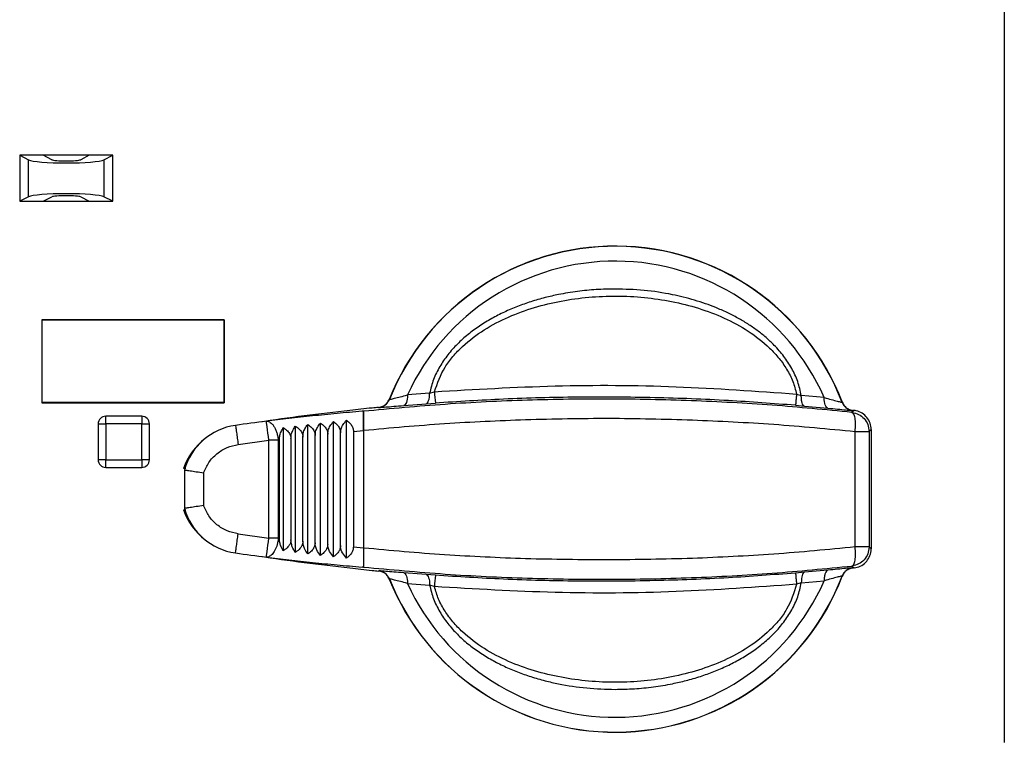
# Model space of a CAD drawing. Header units: millimetres. Extents: x 0 to 432, y 0 to 279.
# Tile 5 of 17: x 265 to 304, y 95 to 123. Entities that reach past the tile are written whole.
import ezdxf

# ---------------------------------------------------------------- set-up
doc = ezdxf.new("R2010")
doc.units = ezdxf.units.MM

msp = doc.modelspace()

# ---------------------------------------------------------------- linework, layer by layer
for p, q in [((303.757, 138.79), (303.757, 94.703)), ((265.291, 117.649), (265.635, 117.471)), ((266.207, 117.649), (265.291, 117.649)), ((265.291, 117.649), (265.291, 115.85)), ((265.635, 116.028), (265.635, 117.471)), ((266.541, 117.476), (266.207, 117.649)), ((268.007, 117.649), (266.207, 117.649)), ((268.007, 117.649), (267.674, 117.476)), ((268.924, 117.649), (268.007, 117.649)), ((268.58, 117.471), (268.924, 117.649)), ((268.58, 117.471), (268.58, 116.028)), ((268.924, 115.85), (268.924, 117.649)), ((265.635, 116.028), (265.291, 115.85)), ((265.291, 115.85), (266.207, 115.85)), ((266.207, 115.85), (266.541, 116.023)), ((266.207, 115.85), (268.007, 115.85)), ((267.674, 116.023), (268.007, 115.85)), ((268.007, 115.85), (268.924, 115.85)), ((268.924, 115.85), (268.58, 116.028)), ((273.28, 111.222), (266.157, 111.222)), ((266.157, 111.222), (266.157, 107.977)), ((266.157, 111.215), (273.273, 111.215)), ((273.28, 111.222), (273.273, 111.215)), ((273.273, 111.215), (273.273, 107.984)), ((273.28, 107.977), (273.28, 111.222)), ((279.734, 108.106), (279.73, 108.111)), ((281.304, 108.349), (280.44, 108.282)), ((281.304, 108.349), (281.494, 108.408)), ((295.641, 108.317), (295.827, 108.26)), ((296.721, 108.179), (295.827, 108.26)), ((273.273, 107.984), (266.157, 107.984)), ((266.157, 107.977), (273.28, 107.977)), ((273.273, 107.984), (273.28, 107.977)), ((279.314, 107.798), (279.318, 107.793)), ((280.292, 107.87), (281.172, 107.939)), ((281.172, 107.939), (281.53, 107.965)), ((295.599, 107.878), (295.954, 107.848)), ((295.954, 107.848), (296.863, 107.766)), ((297.428, 107.999), (297.424, 107.994)), ((268.657, 107.149), (268.657, 107.45)), ((270.057, 107.45), (268.657, 107.45)), ((270.057, 107.45), (270.057, 107.149)), ((278.727, 107.65), (278.665, 107.644)), ((297.89, 107.676), (297.807, 107.602)), ((297.837, 107.676), (297.841, 107.681)), ((297.89, 107.676), (297.841, 107.681)), ((268.357, 107.149), (268.657, 107.149)), ((268.357, 107.149), (268.357, 105.749)), ((270.057, 107.149), (268.657, 107.149)), ((268.657, 107.149), (268.657, 105.749)), ((270.057, 107.149), (270.357, 107.149)), ((270.057, 105.749), (270.057, 107.149)), ((270.357, 105.749), (270.357, 107.149)), ((275.589, 107.007), (275.589, 102.192)), ((276.059, 107.068), (276.059, 102.131)), ((276.543, 102.071), (276.543, 107.128)), ((277.04, 102.014), (277.04, 107.185)), ((277.547, 101.958), (277.547, 107.241)), ((278.06, 101.905), (278.06, 107.294)), ((275.888, 106.576), (275.888, 102.623)), ((276.354, 102.562), (276.354, 106.637)), ((276.834, 102.503), (276.834, 106.696)), ((277.325, 102.446), (277.325, 106.753)), ((277.824, 102.392), (277.824, 106.807)), ((278.327, 106.859), (278.727, 106.897)), ((278.327, 106.859), (278.327, 102.34)), ((278.727, 106.901), (278.727, 102.298)), ((278.727, 106.897), (278.727, 102.302)), ((297.932, 102.343), (297.932, 106.856)), ((297.932, 106.856), (298.475, 106.856)), ((298.557, 106.93), (298.475, 106.856)), ((298.475, 106.856), (298.475, 102.343)), ((298.557, 106.93), (298.557, 102.269)), ((273.826, 106.35), (275.024, 106.509)), ((275.024, 102.69), (275.024, 106.509)), ((275.394, 106.509), (275.024, 106.509)), ((275.437, 106.515), (275.394, 106.509)), ((275.394, 106.509), (275.394, 102.69)), ((275.437, 102.684), (275.437, 106.515)), ((268.657, 105.749), (268.357, 105.749)), ((268.657, 105.45), (268.657, 105.749)), ((268.657, 105.749), (270.057, 105.749)), ((268.657, 105.45), (270.057, 105.45)), ((270.057, 105.749), (270.057, 105.45)), ((270.357, 105.749), (270.057, 105.749)), ((271.727, 105.349), (271.727, 103.849)), ((272.477, 105.236), (272.477, 103.963)), ((273.826, 102.849), (275.024, 102.69)), ((275.394, 102.69), (275.024, 102.69)), ((275.394, 102.69), (275.437, 102.684)), ((278.327, 102.34), (278.727, 102.302)), ((298.475, 102.343), (297.932, 102.343)), ((298.475, 102.343), (298.557, 102.269)), ((275.024, 101.958), (274.93, 101.946)), ((278.727, 101.55), (278.665, 101.555)), ((297.807, 101.597), (297.89, 101.523)), ((279.318, 101.406), (279.314, 101.401)), ((281.172, 101.26), (280.292, 101.329)), ((281.53, 101.234), (281.172, 101.26)), ((295.954, 101.351), (295.599, 101.321)), ((296.863, 101.433), (295.954, 101.351)), ((297.424, 101.205), (297.428, 101.2)), ((297.841, 101.518), (297.837, 101.523)), ((279.734, 101.093), (279.73, 101.088)), ((280.44, 100.917), (281.304, 100.85)), ((281.494, 100.791), (281.304, 100.85)), ((295.827, 100.939), (295.641, 100.882)), ((295.827, 100.939), (296.721, 101.02))]:
    msp.add_line(p, q)
at = {"flags": 128}
for points in [[(280.44, 108.282), (280.438, 108.2), (280.43, 108.123), (280.417, 108.054), (280.399, 107.993), (280.377, 107.943), (280.351, 107.905), (280.323, 107.881), (280.292, 107.87)], [(281.172, 107.939), (281.199, 107.949), (281.225, 107.973), (281.248, 108.01), (281.268, 108.06), (281.284, 108.121), (281.295, 108.19), (281.302, 108.267), (281.304, 108.349)], [(296.863, 107.766), (296.833, 107.777), (296.805, 107.801), (296.779, 107.84), (296.758, 107.89), (296.741, 107.951), (296.729, 108.021), (296.722, 108.097), (296.721, 108.179)], [(275.024, 106.509), (275.006, 106.654), (274.988, 106.793), (274.972, 106.922), (274.958, 107.035), (274.946, 107.127), (274.937, 107.196), (274.932, 107.239), (274.93, 107.253)], [(271.783, 105.403), (271.739, 105.403), (271.695, 105.403)], [(271.695, 103.796), (271.74, 103.796), (271.783, 103.796)], [(274.93, 101.946), (274.932, 101.96), (274.937, 102.003), (274.946, 102.072), (274.958, 102.164), (274.972, 102.277), (274.988, 102.406), (275.006, 102.545), (275.024, 102.69)], [(280.292, 101.329), (280.323, 101.318), (280.351, 101.294), (280.377, 101.256), (280.399, 101.206), (280.417, 101.145), (280.43, 101.076), (280.438, 100.999), (280.44, 100.917)], [(281.172, 101.26), (281.199, 101.25), (281.225, 101.226), (281.248, 101.189), (281.268, 101.139), (281.284, 101.078), (281.295, 101.009), (281.302, 100.932), (281.304, 100.85)], [(295.954, 101.351), (295.926, 101.341), (295.901, 101.316), (295.879, 101.279), (295.859, 101.229), (295.844, 101.168), (295.834, 101.098), (295.828, 101.021), (295.827, 100.939)], [(297.89, 101.523), (297.884, 101.523), (297.877, 101.522), (297.871, 101.521), (297.865, 101.521), (297.859, 101.52), (297.853, 101.519), (297.847, 101.519), (297.841, 101.518)]]:
    msp.add_lwpolyline(points, dxfattribs=at)
for centre, radius, start, end in [((288.557, 104.599), 9.5, 20.7042, 158.3074), ((288.557, 104.599), 9.5, 20.9692, 158.3074), ((288.557, 104.599), 9.494, 20.9496, 158.327), ((288.557, 104.599), 8.914, 23.6772, 155.5995), ((279.27, 108.291), 0.5, 275.5465, 338.3238), ((294.994, 109.282), 13.528, 183.7049, 185.5882), ((288.012, 18.219), 90, 95.54608, 95.71019), ((297.891, 108.173), 0.5, 200.9523, 263.7295), ((268.657, 107.149), 0.3, 90, 180), ((270.057, 107.149), 0.3, 0, 90), ((288.012, 18.219), 89.996, 96.26482, 98.55308), ((274.057, 104.696), 2.42, 97.9567, 164.325), ((286.167, 18.058), 89.9, 97.18021, 97.95672), ((274.057, 104.599), 2.496, 127.4506, 161.2207), ((268.657, 105.749), 0.3, 180, 270), ((270.057, 105.749), 0.3, 270, 0), ((274.057, 104.599), 2.496, 198.7793, 232.5494), ((274.057, 104.503), 2.42, 195.675, 262.0433), ((286.167, 191.141), 89.9, 262.04327, 262.81979), ((288.012, 190.98), 89.996, 261.44692, 263.73518), ((288.012, 190.98), 90, 264.28981, 264.45392), ((279.27, 100.908), 0.5, 21.6762, 84.4529), ((288.557, 104.599), 9.5, 201.6926, 339.0308), ((288.557, 104.599), 9.494, 201.673, 339.0504), ((294.994, 99.917), 13.528, 174.4118, 176.295), ((297.891, 101.026), 0.5, 96.2697, 159.0478), ((288.557, 104.599), 8.914, 204.4005, 336.3228)]:
    msp.add_arc(centre, radius, start, end)
for centre, major_axis, ratio, start_param, end_param in [((267.107, 117.499), (1.5, 0), 0.1, 3.331906, 6.092872), ((267.107, 117.487), (0.577, 0), 0.1, 3.331906, 6.092872), ((267.107, 115.999), (1.5, 0), 0.1, 0.190314, 2.951279), ((267.107, 116.012), (0.577, 0), 0.1, 0.190314, 2.951279), ((288.466, 18.219), (90.047, 0), 0.999987, 1.67547, 1.685145), ((288.466, 190.98), (90.047, 0), 0.999987, 4.59804, 4.607715)]:
    msp.add_ellipse(centre, major_axis=major_axis, ratio=ratio, start_param=start_param, end_param=end_param)
for points, knots in [([(288.557, 112.423), (288.31, 112.419), (287.816, 112.41), (287.075, 112.335), (286.409, 112.226), (285.802, 112.087), (285.266, 111.933), (284.734, 111.745), (284.223, 111.527), (283.727, 111.273), (283.25, 110.982), (282.8, 110.651), (282.383, 110.277), (282.009, 109.859), (281.693, 109.395), (281.441, 108.891), (281.35, 108.53), (281.304, 108.349)], [0, 0, 0, 0, 0.083074, 0.165694, 0.249793, 0.309781, 0.374888, 0.437043, 0.499152, 0.561495, 0.624286, 0.686735, 0.749081, 0.811948, 0.874497, 0.937282, 1, 1, 1, 1]), ([(295.827, 108.26), (295.786, 108.443), (295.705, 108.81), (295.463, 109.325), (295.152, 109.8), (294.807, 110.198), (294.452, 110.532), (294.103, 110.811), (293.735, 111.063), (293.343, 111.295), (292.926, 111.509), (292.503, 111.694), (292.078, 111.854), (291.655, 111.99), (291.224, 112.108), (290.57, 112.254), (289.684, 112.392), (288.933, 112.413), (288.557, 112.423)], [0, 0, 0, 0, 0.062535, 0.125447, 0.187893, 0.250767, 0.300191, 0.349677, 0.39925, 0.448444, 0.501073, 0.555176, 0.602046, 0.652062, 0.702943, 0.750455, 0.875119, 1, 1, 1, 1]), ([(281.494, 108.408), (281.611, 108.74), (281.786, 109.236), (282.217, 109.8), (282.708, 110.314), (283.431, 110.854), (284.383, 111.35), (285.397, 111.718), (286.447, 111.971), (287.522, 112.118), (288.608, 112.163), (289.692, 112.109), (290.764, 111.952), (291.81, 111.69), (292.819, 111.311), (293.765, 110.803), (294.478, 110.25), (294.961, 109.727), (295.268, 109.29), (295.51, 108.822), (295.598, 108.483), (295.641, 108.317)], [0, 0, 0, 0, 0.061212, 0.091381, 0.123225, 0.185391, 0.24806, 0.310599, 0.373733, 0.436784, 0.500031, 0.563581, 0.626192, 0.689303, 0.751802, 0.814453, 0.876724, 0.908522, 0.938639, 0.969961, 1, 1, 1, 1]), ([(281.494, 108.408), (283.064, 108.5), (286.207, 108.686), (290.932, 108.655), (294.072, 108.43), (295.641, 108.317)], [0, 0, 0, 0, 0.333197, 0.666838, 1, 1, 1, 1]), ([(297.807, 107.602), (296.773, 107.702), (294.707, 107.903), (291.537, 108.073), (288.338, 108.141), (285.124, 108.092), (281.91, 107.939), (279.789, 107.742), (278.727, 107.644)], [0, 0, 0, 0, 0.166834, 0.333529, 0.500218, 0.666731, 0.833263, 1, 1, 1, 1]), ([(279.314, 107.798), (279.369, 107.809), (279.452, 107.825), (279.549, 107.882), (279.603, 107.925), (279.672, 107.996), (279.704, 108.06), (279.73, 108.111)], [0, 0, 0, 0, 0.307564, 0.459689, 0.611811, 0.687677, 1, 1, 1, 1]), ([(279.734, 108.106), (279.745, 108.108), (279.767, 108.111), (279.928, 108.15), (280.155, 108.207), (280.344, 108.257), (280.44, 108.282)], [0, 0, 0, 0, 0.239438, 0.484125, 0.737094, 1, 1, 1, 1]), ([(295.599, 107.878), (294.725, 107.945), (292.894, 108.084), (290.045, 108.191), (287.116, 108.21), (284.258, 108.138), (282.417, 108.021), (281.53, 107.965)], [0, 0, 0, 0, 0.186709, 0.391139, 0.607083, 0.810624, 1, 1, 1, 1]), ([(295.641, 108.317), (295.636, 108.26), (295.626, 108.143), (295.612, 107.997), (295.602, 107.898), (295.6, 107.884), (295.599, 107.878)], [0, 0, 0, 0, 0.2416751, 0.4999982, 0.7583241, 1, 1, 1, 1]), ([(295.954, 107.848), (295.936, 107.855), (295.899, 107.87), (295.857, 107.963), (295.829, 108.097), (295.828, 108.207), (295.827, 108.26)], [0, 0, 0, 0, 0.242636, 0.499998, 0.757363, 1, 1, 1, 1]), ([(296.721, 108.179), (296.816, 108.153), (297.004, 108.101), (297.23, 108.041), (297.391, 108), (297.413, 107.996), (297.424, 107.994)], [0, 0, 0, 0, 0.26171, 0.514647, 0.759577, 1, 1, 1, 1]), ([(279.318, 107.793), (279.333, 107.793), (279.363, 107.793), (279.582, 107.811), (279.895, 107.837), (280.159, 107.859), (280.292, 107.87)], [0, 0, 0, 0, 0.249391, 0.499083, 0.748995, 1, 1, 1, 1]), ([(296.863, 107.766), (296.995, 107.753), (297.259, 107.728), (297.571, 107.698), (297.791, 107.677), (297.822, 107.676), (297.837, 107.676)], [0, 0, 0, 0, 0.249842, 0.499679, 0.749593, 1, 1, 1, 1]), ([(297.428, 107.999), (297.439, 107.974), (297.462, 107.923), (297.511, 107.855), (297.569, 107.796), (297.626, 107.755), (297.687, 107.722), (297.754, 107.695), (297.812, 107.686), (297.841, 107.681)], [0, 0, 0, 0, 0.151789, 0.303568, 0.455349, 0.607131, 0.682826, 0.839007, 1, 1, 1, 1]), ([(278.665, 107.644), (278.338, 107.616), (277.685, 107.559), (276.725, 107.462), (275.795, 107.359), (275.218, 107.288), (274.93, 107.253)], [0, 0, 0, 0, 0.250633, 0.501411, 0.75076, 1, 1, 1, 1]), ([(278.727, 106.897), (278.727, 106.982), (278.727, 107.152), (278.727, 107.378), (278.727, 107.548), (278.727, 107.637), (278.727, 107.646), (278.727, 107.65)], [0, 0, 0, 0, 0.215741, 0.4315, 0.646805, 0.86127, 1, 1, 1, 1]), ([(278.727, 107.644), (278.727, 107.635), (278.727, 107.617), (278.727, 107.486), (278.727, 107.295), (278.727, 107.088), (278.727, 106.953), (278.727, 106.901)], [0, 0, 0, 0, 0.217662, 0.435417, 0.651135, 0.865408, 1, 1, 1, 1]), ([(278.727, 106.901), (279.781, 106.998), (281.88, 107.191), (284.001, 107.279), (285.057, 107.322)], [0, 0, 0, 0, 0.50191, 1, 1, 1, 1]), ([(285.057, 107.322), (286.144, 107.348), (288.323, 107.4), (290.486, 107.339), (291.57, 107.308)], [0, 0, 0, 0, 0.4987, 1, 1, 1, 1]), ([(297.932, 106.856), (297.939, 106.952), (297.952, 107.142), (297.93, 107.385), (297.881, 107.559), (297.831, 107.587), (297.807, 107.602)], [0, 0, 0, 0, 0.249998, 0.500001, 0.75, 1, 1, 1, 1]), ([(297.807, 107.602), (297.896, 107.582), (298.076, 107.543), (298.294, 107.367), (298.446, 107.131), (298.465, 106.948), (298.475, 106.856)], [0, 0, 0, 0, 0.250004, 0.500001, 0.749995, 1, 1, 1, 1]), ([(298.557, 106.93), (298.549, 107.015), (298.533, 107.183), (298.403, 107.408), (298.213, 107.578), (298.028, 107.656), (297.917, 107.672), (297.89, 107.676)], [0, 0, 0, 0, 0.230871, 0.461745, 0.692611, 0.923475, 1, 1, 1, 1]), ([(273.722, 107.092), (273.724, 107.079), (273.728, 107.052), (273.756, 106.851), (273.791, 106.601), (273.815, 106.431), (273.826, 106.35)], [0, 0, 0, 0, 0.270263, 0.56243, 0.789736, 1, 1, 1, 1]), ([(274.93, 107.253), (274.955, 107.253), (275.006, 107.253), (275.083, 107.214), (275.158, 107.149), (275.227, 107.056), (275.288, 106.94), (275.337, 106.807), (275.375, 106.661), (275.388, 106.559), (275.394, 106.509)], [0, 0, 0, 0, 0.125002, 0.250002, 0.375001, 0.500001, 0.625001, 0.75, 0.875, 1, 1, 1, 1]), ([(275.437, 106.515), (275.44, 106.565), (275.447, 106.682), (275.502, 106.855), (275.558, 106.953), (275.589, 107.007)], [0, 0, 0, 0, 0.25207, 0.592013, 1, 1, 1, 1]), ([(275.589, 107.007), (275.648, 106.967), (275.751, 106.896), (275.851, 106.757), (275.885, 106.648), (275.887, 106.59), (275.887, 106.576)], [0, 0, 0, 0, 0.38773, 0.682852, 0.921597, 1, 1, 1, 1]), ([(275.888, 106.576), (275.891, 106.626), (275.899, 106.743), (275.961, 106.916), (276.024, 107.014), (276.059, 107.068)], [0, 0, 0, 0, 0.251997, 0.591525, 1, 1, 1, 1]), ([(276.059, 107.068), (276.117, 107.028), (276.219, 106.957), (276.319, 106.818), (276.352, 106.709), (276.354, 106.651), (276.354, 106.637)], [0, 0, 0, 0, 0.38841, 0.683651, 0.922423, 1, 1, 1, 1]), ([(276.354, 106.637), (276.358, 106.686), (276.367, 106.803), (276.436, 106.976), (276.505, 107.074), (276.543, 107.128)], [0, 0, 0, 0, 0.251741, 0.590342, 1, 1, 1, 1]), ([(276.543, 107.128), (276.601, 107.087), (276.702, 107.016), (276.8, 106.876), (276.832, 106.767), (276.834, 106.71), (276.834, 106.696)], [0, 0, 0, 0, 0.38965, 0.684972, 0.923722, 1, 1, 1, 1]), ([(276.834, 106.696), (276.839, 106.745), (276.848, 106.862), (276.923, 107.034), (276.999, 107.132), (277.04, 107.185)], [0, 0, 0, 0, 0.251416, 0.588725, 1, 1, 1, 1]), ([(277.04, 107.185), (277.097, 107.145), (277.196, 107.073), (277.291, 106.933), (277.323, 106.824), (277.325, 106.766), (277.325, 106.753)], [0, 0, 0, 0, 0.391309, 0.686743, 0.925496, 1, 1, 1, 1]), ([(277.325, 106.753), (277.33, 106.802), (277.34, 106.918), (277.42, 107.09), (277.502, 107.187), (277.547, 107.241)], [0, 0, 0, 0, 0.250944, 0.58661, 1, 1, 1, 1]), ([(277.547, 107.241), (277.602, 107.2), (277.699, 107.127), (277.791, 106.986), (277.822, 106.877), (277.823, 106.82), (277.824, 106.807)], [0, 0, 0, 0, 0.393367, 0.688903, 0.927649, 1, 1, 1, 1]), ([(277.824, 106.807), (277.828, 106.856), (277.839, 106.971), (277.924, 107.143), (278.012, 107.24), (278.06, 107.294)], [0, 0, 0, 0, 0.250422, 0.584187, 1, 1, 1, 1]), ([(278.06, 107.294), (278.114, 107.252), (278.207, 107.179), (278.297, 107.037), (278.326, 106.928), (278.327, 106.871), (278.327, 106.859)], [0, 0, 0, 0, 0.395786, 0.691421, 0.930176, 1, 1, 1, 1]), ([(291.57, 107.308), (292.634, 107.26), (294.782, 107.162), (296.876, 106.959), (297.932, 106.856)], [0, 0, 0, 0, 0.495296, 1, 1, 1, 1]), ([(272.477, 105.236), (272.538, 105.376), (272.661, 105.66), (272.985, 106.001), (273.381, 106.252), (273.68, 106.317), (273.826, 106.35)], [0, 0, 0, 0, 0.246873, 0.502277, 0.756476, 1, 1, 1, 1]), ([(271.727, 105.349), (271.738, 105.348), (271.754, 105.346), (271.85, 105.332), (271.975, 105.315), (272.185, 105.284), (272.38, 105.252), (272.477, 105.236)], [0, 0, 0, 0, 0.245581, 0.371927, 0.500357, 0.749723, 1, 1, 1, 1]), ([(272.477, 103.963), (272.38, 103.947), (272.185, 103.915), (271.975, 103.884), (271.85, 103.867), (271.754, 103.853), (271.738, 103.851), (271.727, 103.849)], [0, 0, 0, 0, 0.250277, 0.499643, 0.628087, 0.754433, 1, 1, 1, 1]), ([(273.826, 102.849), (273.68, 102.882), (273.381, 102.947), (272.985, 103.198), (272.661, 103.539), (272.538, 103.823), (272.477, 103.963)], [0, 0, 0, 0, 0.2435239, 0.4977234, 0.7531277, 1, 1, 1, 1]), ([(273.722, 102.107), (273.724, 102.12), (273.728, 102.147), (273.756, 102.348), (273.791, 102.598), (273.815, 102.768), (273.826, 102.849)], [0, 0, 0, 0, 0.270263, 0.562432, 0.789736, 1, 1, 1, 1]), ([(275.394, 102.69), (275.382, 102.604), (275.357, 102.433), (275.268, 102.207), (275.154, 102.032), (275.067, 101.983), (275.024, 101.958)], [0, 0, 0, 0, 0.249999, 0.5, 0.75, 1, 1, 1, 1]), ([(275.589, 102.192), (275.551, 102.259), (275.493, 102.364), (275.444, 102.544), (275.439, 102.642), (275.437, 102.684)], [0, 0, 0, 0, 0.503043, 0.786213, 1, 1, 1, 1]), ([(275.887, 102.623), (275.883, 102.579), (275.874, 102.493), (275.795, 102.354), (275.692, 102.258), (275.611, 102.206), (275.589, 102.192)], [0, 0, 0, 0, 0.237088, 0.473382, 0.854587, 1, 1, 1, 1]), ([(276.059, 102.131), (276.017, 102.198), (275.951, 102.303), (275.896, 102.482), (275.89, 102.58), (275.888, 102.623)], [0, 0, 0, 0, 0.501849, 0.785108, 1, 1, 1, 1]), ([(276.354, 102.562), (276.35, 102.519), (276.341, 102.432), (276.262, 102.294), (276.161, 102.197), (276.081, 102.145), (276.059, 102.131)], [0, 0, 0, 0, 0.2371411, 0.4734739, 0.8554627, 1, 1, 1, 1]), ([(276.543, 102.071), (276.497, 102.138), (276.424, 102.242), (276.364, 102.421), (276.357, 102.52), (276.354, 102.562)], [0, 0, 0, 0, 0.50012, 0.783349, 1, 1, 1, 1]), ([(276.834, 102.503), (276.83, 102.46), (276.821, 102.373), (276.744, 102.234), (276.644, 102.137), (276.565, 102.085), (276.543, 102.071)], [0, 0, 0, 0, 0.237228, 0.473629, 0.856974, 1, 1, 1, 1]), ([(277.04, 102.014), (276.99, 102.079), (276.911, 102.183), (276.845, 102.361), (276.838, 102.46), (276.834, 102.503)], [0, 0, 0, 0, 0.497747, 0.780918, 1, 1, 1, 1]), ([(277.325, 102.446), (277.321, 102.403), (277.312, 102.316), (277.236, 102.176), (277.138, 102.079), (277.061, 102.027), (277.04, 102.014)], [0, 0, 0, 0, 0.237362, 0.47388, 0.859085, 1, 1, 1, 1]), ([(277.547, 101.958), (277.493, 102.023), (277.408, 102.126), (277.336, 102.303), (277.329, 102.403), (277.325, 102.446)], [0, 0, 0, 0, 0.4949713, 0.7780295, 1, 1, 1, 1]), ([(277.824, 102.392), (277.82, 102.348), (277.811, 102.261), (277.737, 102.121), (277.642, 102.024), (277.567, 101.972), (277.547, 101.958)], [0, 0, 0, 0, 0.237469, 0.474062, 0.861495, 1, 1, 1, 1]), ([(278.06, 101.905), (278.003, 101.97), (277.913, 102.071), (277.836, 102.248), (277.828, 102.348), (277.824, 102.392)], [0, 0, 0, 0, 0.491636, 0.774538, 1, 1, 1, 1]), ([(278.327, 102.34), (278.323, 102.297), (278.315, 102.209), (278.243, 102.069), (278.151, 101.971), (278.079, 101.919), (278.06, 101.905)], [0, 0, 0, 0, 0.237672, 0.474444, 0.864599, 1, 1, 1, 1]), ([(297.932, 102.343), (296.876, 102.24), (294.782, 102.037), (292.634, 101.939), (291.57, 101.891)], [0, 0, 0, 0, 0.504701, 1, 1, 1, 1]), ([(297.807, 101.597), (297.831, 101.612), (297.881, 101.64), (297.93, 101.814), (297.952, 102.057), (297.939, 102.247), (297.932, 102.343)], [0, 0, 0, 0, 0.25, 0.499999, 0.749999, 1, 1, 1, 1]), ([(298.475, 102.343), (298.465, 102.251), (298.446, 102.068), (298.294, 101.832), (298.076, 101.656), (297.896, 101.617), (297.807, 101.597)], [0, 0, 0, 0, 0.250004, 0.500001, 0.749997, 1, 1, 1, 1]), ([(274.93, 101.946), (275.219, 101.911), (275.798, 101.839), (276.73, 101.736), (277.688, 101.64), (278.339, 101.583), (278.665, 101.555)], [0, 0, 0, 0, 0.250112, 0.500317, 0.75026, 1, 1, 1, 1]), ([(278.727, 102.302), (278.727, 102.217), (278.727, 102.047), (278.727, 101.821), (278.727, 101.651), (278.727, 101.562), (278.727, 101.553), (278.727, 101.55)], [0, 0, 0, 0, 0.215736, 0.431491, 0.646794, 0.861254, 1, 1, 1, 1]), ([(285.057, 101.877), (284.001, 101.92), (281.88, 102.008), (279.781, 102.201), (278.727, 102.298)], [0, 0, 0, 0, 0.498081, 1, 1, 1, 1]), ([(278.727, 102.298), (278.727, 102.215), (278.727, 102.047), (278.727, 101.825), (278.727, 101.657), (278.727, 101.569), (278.727, 101.559), (278.727, 101.555)], [0, 0, 0, 0, 0.215524, 0.431103, 0.64549, 0.860017, 1, 1, 1, 1]), ([(297.89, 101.523), (297.973, 101.541), (298.139, 101.576), (298.348, 101.729), (298.496, 101.937), (298.553, 102.129), (298.557, 102.241), (298.557, 102.269)], [0, 0, 0, 0, 0.230873, 0.461746, 0.692611, 0.923473, 1, 1, 1, 1]), ([(278.727, 101.555), (279.789, 101.457), (281.91, 101.26), (285.124, 101.107), (288.339, 101.058), (291.537, 101.126), (294.707, 101.296), (296.773, 101.497), (297.807, 101.597)], [0, 0, 0, 0, 0.1667432, 0.3332873, 0.4998145, 0.6664905, 0.8331741, 1, 1, 1, 1]), ([(291.57, 101.891), (290.486, 101.866), (288.323, 101.816), (286.144, 101.856), (285.057, 101.877)], [0, 0, 0, 0, 0.501277, 1, 1, 1, 1]), ([(279.73, 101.088), (279.705, 101.138), (279.666, 101.214), (279.585, 101.291), (279.528, 101.331), (279.441, 101.377), (279.37, 101.39), (279.314, 101.401)], [0, 0, 0, 0, 0.307566, 0.459688, 0.611811, 0.687675, 1, 1, 1, 1]), ([(280.292, 101.329), (280.16, 101.34), (279.896, 101.362), (279.584, 101.388), (279.363, 101.406), (279.333, 101.406), (279.318, 101.406)], [0, 0, 0, 0, 0.249842, 0.499678, 0.749593, 1, 1, 1, 1]), ([(295.599, 101.321), (294.725, 101.254), (292.894, 101.115), (290.045, 101.008), (287.116, 100.989), (284.258, 101.061), (282.417, 101.178), (281.53, 101.234)], [0, 0, 0, 0, 0.186711, 0.39114, 0.607084, 0.810625, 1, 1, 1, 1]), ([(295.599, 101.321), (295.6, 101.315), (295.602, 101.301), (295.612, 101.202), (295.626, 101.056), (295.636, 100.939), (295.641, 100.882)], [0, 0, 0, 0, 0.241677, 0.5, 0.758324, 1, 1, 1, 1]), ([(296.863, 101.433), (296.844, 101.426), (296.803, 101.41), (296.755, 101.316), (296.724, 101.182), (296.722, 101.073), (296.721, 101.02)], [0, 0, 0, 0, 0.242679, 0.499997, 0.757322, 1, 1, 1, 1]), ([(297.424, 101.205), (297.413, 101.203), (297.392, 101.199), (297.231, 101.159), (297.005, 101.098), (296.817, 101.046), (296.721, 101.02)], [0, 0, 0, 0, 0.239438, 0.484125, 0.737094, 1, 1, 1, 1]), ([(297.837, 101.523), (297.822, 101.523), (297.792, 101.522), (297.572, 101.502), (297.261, 101.471), (296.996, 101.446), (296.863, 101.433)], [0, 0, 0, 0, 0.249391, 0.499083, 0.748995, 1, 1, 1, 1]), ([(297.841, 101.518), (297.785, 101.506), (297.702, 101.489), (297.606, 101.431), (297.553, 101.387), (297.485, 101.315), (297.454, 101.251), (297.428, 101.2)], [0, 0, 0, 0, 0.307565, 0.459691, 0.611811, 0.687677, 1, 1, 1, 1]), ([(280.44, 100.917), (280.344, 100.942), (280.156, 100.992), (279.929, 101.049), (279.767, 101.088), (279.745, 101.091), (279.734, 101.093)], [0, 0, 0, 0, 0.26171, 0.514647, 0.759577, 1, 1, 1, 1]), ([(281.304, 100.85), (281.349, 100.67), (281.44, 100.309), (281.691, 99.806), (282.008, 99.342), (282.382, 98.923), (282.799, 98.549), (283.25, 98.217), (283.727, 97.926), (284.224, 97.672), (284.734, 97.454), (285.266, 97.266), (285.802, 97.112), (286.527, 96.947), (287.441, 96.807), (288.185, 96.786), (288.557, 96.776)], [0, 0, 0, 0, 0.062447, 0.125306, 0.187764, 0.250657, 0.313186, 0.375798, 0.438579, 0.500868, 0.562977, 0.625181, 0.690326, 0.750348, 0.875016, 1, 1, 1, 1]), ([(295.641, 100.882), (294.072, 100.769), (290.932, 100.544), (286.207, 100.513), (283.064, 100.699), (281.494, 100.791)], [0, 0, 0, 0, 0.333155, 0.666796, 1, 1, 1, 1]), ([(295.641, 100.882), (295.535, 100.546), (295.376, 100.046), (294.959, 99.472), (294.479, 98.948), (293.765, 98.396), (292.82, 97.888), (291.81, 97.509), (290.763, 97.246), (289.69, 97.09), (288.604, 97.036), (287.521, 97.081), (286.446, 97.229), (285.397, 97.481), (284.384, 97.849), (283.43, 98.345), (282.709, 98.886), (282.214, 99.399), (281.896, 99.829), (281.641, 100.29), (281.542, 100.627), (281.494, 100.791)], [0, 0, 0, 0, 0.061167, 0.091308, 0.123125, 0.185225, 0.247923, 0.310435, 0.37353, 0.436575, 0.499737, 0.563287, 0.625975, 0.689126, 0.751685, 0.814298, 0.876622, 0.908453, 0.938604, 0.969978, 1, 1, 1, 1]), ([(288.557, 96.776), (288.807, 96.78), (289.306, 96.79), (290.054, 96.866), (290.726, 96.977), (291.34, 97.119), (291.88, 97.276), (292.417, 97.468), (292.932, 97.691), (293.432, 97.95), (293.912, 98.248), (294.363, 98.588), (294.78, 98.97), (295.151, 99.398), (295.462, 99.873), (295.705, 100.388), (295.786, 100.756), (295.827, 100.939)], [0, 0, 0, 0, 0.083009, 0.165578, 0.249688, 0.309582, 0.374773, 0.436924, 0.499049, 0.561443, 0.624245, 0.686661, 0.749048, 0.811956, 0.874462, 0.937353, 1, 1, 1, 1])]:
    msp.add_open_spline(points, degree=3, knots=knots)

doc.saveas('drawing.dxf')
